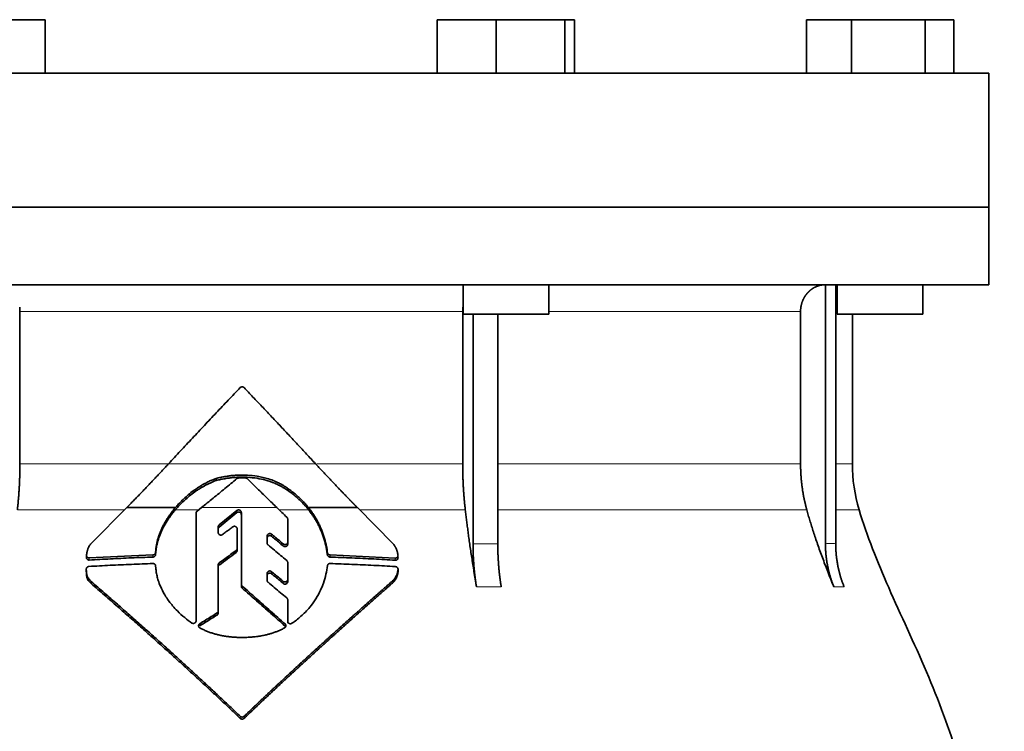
# Model space of a CAD drawing. Header units: millimetres. Extents: x 447 to 1322, y -2015 to 1714.
# Tile 31 of 31: x 1047 to 1231, y 1073 to 1206. Entities that reach past the tile are written whole.
import ezdxf

# ---------------------------------------------------------------- set-up
doc = ezdxf.new("R2010")
doc.units = ezdxf.units.MM
doc.layers.add('VSI344-454_FLANG', color=7, linetype='Continuous')
doc.layers.add('VSI344-454_TESTA', color=7, linetype='Continuous')

# ---------------------------------------------------------------- blocks, each defined once
blk = doc.blocks.new('SE3')
at = {"layer": 'VSI344-454_FLANG', "color": 7, "linetype": 'Continuous', "lineweight": 35}
for p, q in [((1040.65, 1205.53), (1051.64, 1205.53)), ((1051.64, 1205.53), (1051.64, 1195.53)), ((1124.77, 1205.53), (1124.77, 1195.53)), ((1124.77, 1205.53), (1135.76, 1205.53)), ((1135.76, 1205.53), (1135.76, 1195.53)), ((1135.76, 1205.53), (1148.57, 1205.53)), ((1148.57, 1205.53), (1148.57, 1195.53)), ((1148.57, 1205.53), (1150.37, 1205.53)), ((1150.37, 1205.53), (1150.37, 1195.53)), ((1193.65, 1205.53), (1193.65, 1195.53)), ((1193.65, 1205.53), (1202.08, 1205.53)), ((1202.08, 1205.53), (1202.08, 1195.53)), ((1202.08, 1205.53), (1215.82, 1205.53)), ((1215.82, 1205.53), (1215.82, 1195.53)), ((1215.82, 1205.53), (1221.12, 1205.53)), ((1221.12, 1205.53), (1221.12, 1195.53)), ((945.71, 1195.53), (1227.66, 1195.53)), ((1227.66, 1195.53), (1227.66, 1170.53)), ((1227.66, 1170.53), (945.71, 1170.53))]:
    blk.add_line(p, q, dxfattribs=at)
at = {"layer": 'VSI344-454_TESTA', "color": 7, "linetype": 'Continuous', "lineweight": 35}
for p, q in [((945.71, 1170.53), (1227.66, 1170.53)), ((1227.66, 1156.03), (1227.66, 1170.53)), ((1227.66, 1156.03), (945.71, 1156.03)), ((1129.57, 1156.03), (1129.57, 1150.53)), ((1145.57, 1150.53), (1145.57, 1156.03)), ((1197.19, 1156.03), (1197.19, 1107.68)), ((1199.1, 1156.03), (1199.1, 1107.68)), ((1199.39, 1156.03), (1199.39, 1150.53)), ((1215.39, 1150.53), (1215.39, 1156.03)), ((1046.9, 1151.03), (1046.9, 1122.6)), ((1129.51, 1151.03), (1129.51, 1122.6)), ((1129.57, 1150.53), (1145.57, 1150.53)), ((1131.44, 1150.53), (1131.44, 1107.68)), ((1136.05, 1150.53), (1136.06, 1107.68)), ((1192.55, 1151.03), (1192.55, 1122.6)), ((1199.39, 1150.53), (1215.39, 1150.53)), ((1202.21, 1122.6), (1202.21, 1150.53)), ((1083.51, 1119.48), (1083.51, 1119.87)), ((1096.97, 1117.54), (1096.97, 1117.93)), ((1060.18, 1107.69), (1066.82, 1114.41)), ((1066.82, 1114.41), (1075.91, 1114.41)), ((1079.77, 1093.26), (1079.77, 1113.39)), ((1079.95, 1113.76), (1080.77, 1114.41)), ((1087.38, 1113.88), (1084.08, 1111.18)), ((1084.08, 1110.79), (1087.38, 1113.49)), ((1088.21, 1100.12), (1088.21, 1113.51)), ((1100.74, 1114.41), (1109.86, 1114.41)), ((1109.86, 1114.41), (1116.53, 1107.66)), ((1096.86, 1112.28), (1096.86, 1107.98)), ((1083.9, 1110.82), (1083.9, 1109.75)), ((1087.42, 1110.46), (1087.42, 1106.77)), ((1093.02, 1109.12), (1093.02, 1107.79)), ((1096.86, 1107.98), (1096.86, 1107.59)), ((1072.25, 1106.47), (1072.22, 1106.04)), ((1072.22, 1105.64), (1072.25, 1106.07)), ((1072.22, 1106.04), (1072.22, 1105.64)), ((1072.25, 1106.07), (1072.25, 1106.47)), ((1087.42, 1106.77), (1087.42, 1106.38)), ((1104.28, 1106), (1104.28, 1105.61)), ((1059.32, 1105.47), (1059.32, 1105.06)), ((1071.72, 1105.58), (1059.82, 1105.03)), ((1096.86, 1104.18), (1096.86, 1100.98)), ((1116.94, 1105), (1104.77, 1105.57)), ((1059.28, 1102.93), (1059.28, 1102.53)), ((1072.22, 1103.55), (1072.25, 1103.12)), ((1083.9, 1103.72), (1083.9, 1095.13)), ((1117.44, 1102.51), (1117.44, 1102.93)), ((1060.2, 1100.23), (1060.2, 1100.63)), ((1093.02, 1102.13), (1093.02, 1100.83)), ((1096.86, 1100.98), (1096.86, 1100.59)), ((1116.53, 1100.43), (1116.53, 1100.83)), ((1088.21, 1100.12), (1088.21, 1099.73)), ((1096.86, 1097.2), (1096.86, 1093.21)), ((1096.86, 1097.2), (1096.86, 1096.81)), ((1096.86, 1093.2), (1096.86, 1096.81)), ((1083.9, 1095.13), (1083.9, 1094.74)), ((1096.86, 1092.81), (1096.86, 1093.21))]:
    blk.add_line(p, q, dxfattribs=at)
at = {"layer": 'VSI344-454_TESTA', "color": 4, "linetype": 'Continuous', "lineweight": 9}
for p, q in [((1129.51, 1151.03), (1046.9, 1151.03)), ((1192.55, 1151.03), (1145.57, 1151.03)), ((1199.16, 1151.03), (1199.39, 1151.03)), ((1046.9, 1122.6), (1074.57, 1122.6)), ((1074.62, 1122.6), (1102.06, 1122.6)), ((1129.51, 1122.6), (1102.27, 1122.6)), ((1192.55, 1122.6), (1136.06, 1122.6)), ((1202.21, 1122.6), (1199.17, 1122.6)), ((1046.42, 1113.98), (1066.39, 1113.98)), ((1075.87, 1113.98), (1080.23, 1113.98)), ((1094.84, 1114.41), (1080.77, 1114.41)), ((1087.38, 1113.49), (1087.38, 1113.88)), ((1095.29, 1113.98), (1100.78, 1113.98)), ((1110.29, 1113.98), (1130, 1113.98)), ((1136.09, 1113.98), (1193.71, 1113.98)), ((1199.14, 1113.98), (1203.47, 1113.98)), ((1084.08, 1110.79), (1084.08, 1111.18)), ((1093.85, 1109.07), (1093.85, 1109.46)), ((1087.23, 1106.41), (1087.23, 1106.01)), ((1096.03, 1107.64), (1096.03, 1107.25)), ((1131.44, 1107.68), (1136.06, 1107.68)), ((1059.82, 1105.03), (1059.82, 1104.63)), ((1071.72, 1105.58), (1071.72, 1105.18)), ((1084.09, 1103.7), (1084.09, 1104.09)), ((1104.77, 1105.57), (1104.77, 1105.17)), ((1116.94, 1105), (1116.94, 1104.6)), ((1093.86, 1102.07), (1093.86, 1102.47)), ((1117.44, 1102.87), (1117.44, 1102.47)), ((1096.03, 1100.65), (1096.03, 1100.25)), ((1088.36, 1099.78), (1088.36, 1099.39)), ((1132.08, 1099.62), (1136.7, 1099.62)), ((1198.76, 1099.62), (1200.67, 1099.62)), ((1083.68, 1094.74), (1083.68, 1094.35)), ((1080.46, 1092.34), (1080.46, 1092.73)), ((1096.37, 1092.3), (1096.37, 1092.69)), ((1088.01, 1075.45), (1088.01, 1075.06)), ((1088.72, 1075.45), (1088.72, 1075.06))]:
    blk.add_line(p, q, dxfattribs=at)
at = {"layer": 'VSI344-454_TESTA', "color": 7, "linetype": 'Continuous', "lineweight": 35}
blk.add_arc((1232.21, 1122.6), 30, 180, 196.6836, dxfattribs=at)
for points, degree, knots in [([(1197.18, 1156.03), (1196.65, 1156.03), (1196.14, 1155.91), (1195.68, 1155.79), (1195.24, 1155.58), (1194.7, 1155.31), (1194.25, 1154.9), (1194.02, 1154.71), (1193.83, 1154.48), (1193.53, 1154.14), (1193.29, 1153.75), (1193.05, 1153.34), (1192.88, 1152.9), (1192.55, 1152), (1192.55, 1151.03)], 2, [0, 0, 0, 0.125, 0.125, 0.25, 0.25, 0.416667, 0.416667, 0.5, 0.5, 0.625, 0.625, 0.75, 0.75, 1, 1, 1]), ([(1074.62, 1122.6), (1075, 1123), (1075.74, 1123.8), (1076.85, 1124.99), (1077.96, 1126.19), (1079.08, 1127.38), (1080.19, 1128.57), (1081.31, 1129.76), (1082.42, 1130.94), (1083.54, 1132.12), (1084.65, 1133.3), (1085.77, 1134.48), (1086.89, 1135.65), (1087.63, 1136.44), (1088.01, 1136.82)], 3, [0, 0, 0, 0, 0.083932, 0.167742, 0.251436, 0.335015, 0.418484, 0.501846, 0.585106, 0.668267, 0.751334, 0.834309, 0.917196, 1, 1, 1, 1]), ([(1088.72, 1136.82), (1088.7, 1136.84), (1088.67, 1136.87), (1088.61, 1136.91), (1088.56, 1136.94), (1088.49, 1136.96), (1088.43, 1136.97), (1088.32, 1136.98), (1088.16, 1136.95), (1088.06, 1136.87), (1088.01, 1136.82)], 3, [0, 0, 0, 0, 0.086928, 0.170567, 0.252477, 0.334316, 0.417747, 0.50434, 0.751875, 1, 1, 1, 1]), ([(1046.42, 1113.98), (1046.66, 1116.08), (1046.78, 1118.24), (1046.9, 1120.41), (1046.9, 1122.6)], 2, [0, 0, 0, 0.5, 0.5, 1, 1, 1]), ([(1066.82, 1114.41), (1067.01, 1114.6), (1067.38, 1114.99), (1067.94, 1115.56), (1068.5, 1116.13), (1069.06, 1116.71), (1069.62, 1117.29), (1070.18, 1117.87), (1070.73, 1118.45), (1071.29, 1119.04), (1071.85, 1119.63), (1072.4, 1120.22), (1072.96, 1120.81), (1073.52, 1121.4), (1074.07, 1122), (1074.44, 1122.4), (1074.62, 1122.6)], 3, [0, 0, 0, 0, 0.070866, 0.141776, 0.212742, 0.283772, 0.354879, 0.426073, 0.497363, 0.568762, 0.640279, 0.711924, 0.783709, 0.855643, 0.927737, 1, 1, 1, 1]), ([(1102.06, 1122.6), (1103.99, 1120.5), (1105.97, 1118.43), (1107.01, 1117.34), (1108.06, 1116.26), (1108.96, 1115.32), (1109.86, 1114.41)], 2, [0, 0, 0, 0.5, 0.5, 0.75, 0.75, 1, 1, 1]), ([(1129.51, 1122.6), (1129.51, 1120.41), (1129.63, 1118.24), (1129.76, 1116.08), (1130, 1113.98)], 2, [0, 0, 0, 0.5, 0.5, 1, 1, 1]), ([(1192.55, 1122.6), (1192.55, 1120.41), (1192.84, 1118.24), (1193.13, 1116.08), (1193.71, 1113.98)], 2, [0, 0, 0, 0.5, 0.5, 1, 1, 1]), ([(1075.87, 1113.98), (1075.95, 1114.07), (1076.11, 1114.26), (1076.35, 1114.53), (1076.61, 1114.81), (1076.88, 1115.09), (1077.16, 1115.37), (1077.62, 1115.81), (1078.33, 1116.44), (1079.09, 1117.04), (1079.77, 1117.53), (1080.3, 1117.89), (1080.86, 1118.23), (1081.4, 1118.54), (1081.94, 1118.81), (1082.49, 1119.07), (1083.01, 1119.29), (1083.35, 1119.42), (1083.51, 1119.48)], 3, [0, 0, 0, 0, 0.037855, 0.076773, 0.116748, 0.157769, 0.199823, 0.242894, 0.35986, 0.496772, 0.548405, 0.624866, 0.698333, 0.752768, 0.822415, 0.886767, 0.945925, 1, 1, 1, 1]), ([(1083.51, 1119.87), (1083.41, 1119.83), (1083.19, 1119.75), (1082.86, 1119.62), (1082.51, 1119.47), (1082.14, 1119.3), (1081.76, 1119.11), (1081.35, 1118.9), (1080.87, 1118.62), (1080.32, 1118.29), (1079.79, 1117.93), (1079.11, 1117.45), (1078.35, 1116.85), (1077.55, 1116.14), (1076.91, 1115.52), (1076.39, 1114.97), (1076.07, 1114.59), (1075.91, 1114.41)], 3, [0, 0, 0, 0, 0.035469, 0.073247, 0.113368, 0.155868, 0.200777, 0.248126, 0.301729, 0.376079, 0.45126, 0.504147, 0.640653, 0.757772, 0.842597, 0.92337, 1, 1, 1, 1]), ([(1096.97, 1117.93), (1096.88, 1118), (1096.71, 1118.12), (1096.45, 1118.29), (1096.2, 1118.45), (1095.97, 1118.59), (1095.75, 1118.72), (1095.54, 1118.83), (1095.35, 1118.93), (1095.17, 1119.02), (1095.01, 1119.1), (1094.86, 1119.17), (1094.73, 1119.23), (1094.61, 1119.28), (1094.52, 1119.32), (1094.09, 1119.5), (1093.33, 1119.78), (1092.25, 1120.07), (1090.92, 1120.34), (1089.34, 1120.5), (1087.84, 1120.51), (1086.71, 1120.43), (1085.93, 1120.34), (1085.13, 1120.22), (1084.32, 1120.07), (1083.78, 1119.94), (1083.51, 1119.87)], 3, [0, 0, 0, 0, 0.023408, 0.045495, 0.066267, 0.08573, 0.103886, 0.120734, 0.136272, 0.150498, 0.163408, 0.175, 0.185269, 0.194211, 0.201824, 0.208105, 0.293106, 0.373501, 0.449142, 0.581205, 0.713645, 0.768118, 0.824122, 0.881537, 0.94022, 1, 1, 1, 1]), ([(1083.51, 1119.48), (1083.65, 1119.51), (1083.92, 1119.58), (1084.32, 1119.67), (1084.72, 1119.75), (1085.12, 1119.82), (1085.52, 1119.89), (1085.91, 1119.94), (1086.3, 1119.99), (1086.69, 1120.03), (1087.07, 1120.06), (1087.94, 1120.11), (1089.31, 1120.11), (1091.09, 1119.93), (1092.81, 1119.56), (1093.96, 1119.16), (1094.69, 1118.86), (1095, 1118.71), (1095.39, 1118.52), (1095.86, 1118.27), (1096.4, 1117.94), (1096.77, 1117.68), (1096.97, 1117.54)], 3, [0, 0, 0, 0, 0.029757, 0.05927, 0.088516, 0.117473, 0.146121, 0.174442, 0.202419, 0.230037, 0.257282, 0.284141, 0.417137, 0.549667, 0.665704, 0.792387, 0.80977, 0.834087, 0.865297, 0.903358, 0.94825, 1, 1, 1, 1]), ([(1089.35, 1119.8), (1089.34, 1119.82), (1089.31, 1119.85), (1089.25, 1119.88), (1089.18, 1119.92), (1089.1, 1119.94), (1089.03, 1119.95), (1089, 1119.95)], 3, [0, 0, 0, 0, 0.168351, 0.334942, 0.502689, 0.751512, 1, 1, 1, 1]), ([(1100.74, 1114.41), (1100.66, 1114.51), (1100.5, 1114.72), (1100.24, 1115.02), (1099.96, 1115.33), (1099.67, 1115.63), (1099.37, 1115.94), (1099.01, 1116.28), (1098.6, 1116.66), (1098.11, 1117.08), (1097.56, 1117.51), (1097.17, 1117.79), (1096.97, 1117.93)], 3, [0, 0, 0, 0, 0.075287, 0.152725, 0.232371, 0.314287, 0.398538, 0.485197, 0.598878, 0.722311, 0.855869, 1, 1, 1, 1]), ([(1096.97, 1117.54), (1097.09, 1117.46), (1097.32, 1117.29), (1097.66, 1117.04), (1097.98, 1116.79), (1098.28, 1116.55), (1098.55, 1116.31), (1098.82, 1116.07), (1099.15, 1115.77), (1099.54, 1115.38), (1099.99, 1114.91), (1100.4, 1114.45), (1100.65, 1114.14), (1100.78, 1113.98)], 3, [0, 0, 0, 0, 0.08388, 0.164148, 0.240901, 0.314226, 0.384201, 0.450897, 0.514375, 0.643667, 0.767551, 0.88626, 1, 1, 1, 1]), ([(1075.91, 1114.41), (1075.81, 1114.3), (1075.62, 1114.08), (1075.35, 1113.73), (1075.09, 1113.39), (1074.84, 1113.05), (1074.61, 1112.7), (1074.39, 1112.36), (1074.17, 1112.02), (1073.97, 1111.68), (1073.79, 1111.35), (1073.61, 1111.01), (1073.4, 1110.59), (1073.17, 1110.08), (1072.93, 1109.48), (1072.72, 1108.88), (1072.55, 1108.27), (1072.41, 1107.67), (1072.31, 1107.07), (1072.27, 1106.67), (1072.25, 1106.47)], 3, [0, 0, 0, 0, 0.048918, 0.097127, 0.144611, 0.191357, 0.237355, 0.282595, 0.327071, 0.370778, 0.413715, 0.455879, 0.497274, 0.57131, 0.644563, 0.717042, 0.788771, 0.859795, 0.930177, 1, 1, 1, 1]), ([(1072.25, 1106.07), (1072.25, 1106.17), (1072.27, 1106.37), (1072.31, 1106.67), (1072.36, 1106.97), (1072.41, 1107.27), (1072.48, 1107.57), (1072.55, 1107.88), (1072.64, 1108.18), (1072.73, 1108.48), (1072.83, 1108.78), (1072.93, 1109.08), (1073.05, 1109.39), (1073.17, 1109.69), (1073.31, 1109.99), (1073.49, 1110.39), (1073.75, 1110.9), (1074.1, 1111.51), (1074.48, 1112.13), (1074.91, 1112.75), (1075.37, 1113.37), (1075.7, 1113.78), (1075.87, 1113.98)], 3, [0, 0, 0, 0, 0.035015, 0.070162, 0.105454, 0.140901, 0.176515, 0.212303, 0.248274, 0.284432, 0.320783, 0.357331, 0.394079, 0.431028, 0.468179, 0.50553, 0.581583, 0.660209, 0.741403, 0.825137, 0.911361, 1, 1, 1, 1]), ([(1079.95, 1113.76), (1079.93, 1113.74), (1079.9, 1113.71), (1079.85, 1113.65), (1079.81, 1113.58), (1079.78, 1113.49), (1079.77, 1113.42), (1079.77, 1113.39)], 3, [0, 0, 0, 0, 0.16747, 0.33309, 0.500577, 0.750185, 1, 1, 1, 1]), ([(1087.38, 1113.88), (1087.4, 1113.89), (1087.44, 1113.92), (1087.52, 1113.96), (1087.64, 1113.99), (1087.78, 1113.99), (1087.92, 1113.95), (1088.04, 1113.88), (1088.13, 1113.77), (1088.18, 1113.67), (1088.2, 1113.58), (1088.21, 1113.54), (1088.21, 1113.51)], 3, [0, 0, 0, 0, 0.062353, 0.125158, 0.24996, 0.374797, 0.499677, 0.624614, 0.749589, 0.874588, 0.937494, 1, 1, 1, 1]), ([(1088.21, 1113.12), (1088.21, 1113.15), (1088.2, 1113.19), (1088.19, 1113.26), (1088.16, 1113.32), (1088.13, 1113.38), (1088.09, 1113.44), (1088.02, 1113.5), (1087.92, 1113.56), (1087.78, 1113.6), (1087.66, 1113.6), (1087.57, 1113.59), (1087.5, 1113.56), (1087.44, 1113.53), (1087.4, 1113.5), (1087.38, 1113.49)], 3, [0, 0, 0, 0, 0.063438, 0.125521, 0.187559, 0.250864, 0.313208, 0.376176, 0.500934, 0.625151, 0.749523, 0.811779, 0.874544, 0.937503, 1, 1, 1, 1]), ([(1104.28, 1106), (1104.26, 1106.13), (1104.23, 1106.39), (1104.17, 1106.77), (1104.1, 1107.16), (1104.02, 1107.54), (1103.93, 1107.92), (1103.83, 1108.3), (1103.73, 1108.68), (1103.62, 1109.05), (1103.49, 1109.43), (1103.36, 1109.79), (1103.22, 1110.16), (1103.03, 1110.62), (1102.78, 1111.18), (1102.45, 1111.84), (1102.08, 1112.49), (1101.68, 1113.14), (1101.23, 1113.79), (1100.91, 1114.2), (1100.74, 1114.41)], 3, [0, 0, 0, 0, 0.0436, 0.087048, 0.130354, 0.173526, 0.216573, 0.259505, 0.302334, 0.345068, 0.38772, 0.4303, 0.472822, 0.515297, 0.592533, 0.671051, 0.750942, 0.832313, 0.915286, 1, 1, 1, 1]), ([(1100.78, 1113.98), (1100.86, 1113.88), (1101.02, 1113.67), (1101.26, 1113.35), (1101.48, 1113.03), (1101.7, 1112.71), (1101.9, 1112.39), (1102.1, 1112.07), (1102.28, 1111.75), (1102.46, 1111.42), (1102.63, 1111.1), (1102.78, 1110.77), (1102.93, 1110.45), (1103.13, 1109.99), (1103.37, 1109.39), (1103.62, 1108.65), (1103.84, 1107.9), (1104.02, 1107.14), (1104.17, 1106.38), (1104.24, 1105.86), (1104.28, 1105.61)], 3, [0, 0, 0, 0, 0.042406, 0.08437, 0.12591, 0.167045, 0.20779, 0.248161, 0.288171, 0.327836, 0.367166, 0.406174, 0.444871, 0.483267, 0.568665, 0.654234, 0.74007, 0.826258, 0.912877, 1, 1, 1, 1]), ([(1132.08, 1099.62), (1132, 1100.1), (1131.85, 1101.04), (1131.62, 1102.44), (1131.4, 1103.79), (1131.2, 1105.09), (1131.01, 1106.35), (1130.83, 1107.57), (1130.66, 1108.74), (1130.51, 1109.87), (1130.37, 1110.96), (1130.23, 1112), (1130.11, 1113.01), (1130.03, 1113.66), (1130, 1113.98)], 3, [0, 0, 0, 0, 0.102223, 0.200825, 0.295866, 0.387407, 0.475505, 0.560214, 0.641586, 0.719671, 0.794515, 0.866159, 0.934642, 1, 1, 1, 1]), ([(1198.76, 1099.62), (1198.56, 1100.1), (1198.18, 1101.04), (1197.63, 1102.44), (1197.11, 1103.79), (1196.62, 1105.09), (1196.16, 1106.35), (1195.73, 1107.57), (1195.33, 1108.74), (1194.95, 1109.87), (1194.61, 1110.96), (1194.28, 1112), (1193.99, 1113.01), (1193.8, 1113.66), (1193.71, 1113.98)], 3, [0, 0, 0, 0, 0.102223, 0.200825, 0.295867, 0.387408, 0.475506, 0.560215, 0.641587, 0.719672, 0.794515, 0.866159, 0.934642, 1, 1, 1, 1]), ([(1203.47, 1113.98), (1204.93, 1109.12), (1208.89, 1099.27), (1216.15, 1084.12), (1222.33, 1067.76), (1226.08, 1051.23), (1228.3, 1035.09), (1229.55, 1019.12), (1230.22, 1003.24), (1230.42, 989.47), (1230.56, 980.92), (1230.56, 977.56)], 3, [0, 0, 0, 0, 0.117079, 0.240569, 0.360617, 0.476421, 0.590288, 0.703407, 0.816259, 0.929029, 1, 1, 1, 1]), ([(1096.86, 1112.28), (1096.86, 1112.3), (1096.86, 1112.34), (1096.84, 1112.4), (1096.82, 1112.47), (1096.78, 1112.55), (1096.73, 1112.6), (1096.71, 1112.62)], 3, [0, 0, 0, 0, 0.167837, 0.334108, 0.5018, 0.750897, 1, 1, 1, 1]), ([(1083.9, 1110.82), (1083.9, 1110.84), (1083.9, 1110.89), (1083.92, 1110.96), (1083.95, 1111.03), (1084, 1111.11), (1084.05, 1111.16), (1084.08, 1111.18)], 3, [0, 0, 0, 0, 0.167832, 0.333794, 0.501453, 0.750788, 1, 1, 1, 1]), ([(1084.08, 1110.79), (1084.06, 1110.78), (1084.02, 1110.75), (1083.98, 1110.69), (1083.94, 1110.62), (1083.91, 1110.53), (1083.9, 1110.47), (1083.9, 1110.43)], 3, [0, 0, 0, 0, 0.166832, 0.332012, 0.499081, 0.749367, 1, 1, 1, 1]), ([(1084.71, 1109.39), (1084.67, 1109.37), (1084.59, 1109.32), (1084.41, 1109.27), (1084.17, 1109.31), (1083.99, 1109.46), (1083.91, 1109.62), (1083.9, 1109.71), (1083.9, 1109.75)], 3, [0, 0, 0, 0, 0.124721, 0.24865, 0.50038, 0.748839, 0.874692, 1, 1, 1, 1]), ([(1087.42, 1110.46), (1087.42, 1110.48), (1087.42, 1110.52), (1087.4, 1110.61), (1087.35, 1110.71), (1087.26, 1110.81), (1087.14, 1110.89), (1087.01, 1110.93), (1086.87, 1110.93), (1086.75, 1110.9), (1086.67, 1110.87), (1086.63, 1110.84), (1086.61, 1110.83)], 3, [0, 0, 0, 0, 0.062709, 0.125843, 0.25116, 0.376322, 0.501352, 0.626278, 0.751007, 0.875429, 0.937895, 1, 1, 1, 1]), ([(1093.02, 1109.12), (1093.02, 1109.14), (1093.03, 1109.18), (1093.04, 1109.25), (1093.07, 1109.31), (1093.11, 1109.39), (1093.19, 1109.48), (1093.31, 1109.55), (1093.45, 1109.59), (1093.6, 1109.58), (1093.74, 1109.54), (1093.81, 1109.49), (1093.85, 1109.46)], 3, [0, 0, 0, 0, 0.062966, 0.124796, 0.186784, 0.250209, 0.375117, 0.49931, 0.626183, 0.752696, 0.875851, 1, 1, 1, 1]), ([(1093.85, 1109.07), (1093.81, 1109.1), (1093.74, 1109.15), (1093.6, 1109.19), (1093.46, 1109.19), (1093.32, 1109.16), (1093.19, 1109.09), (1093.1, 1108.99), (1093.04, 1108.86), (1093.03, 1108.77), (1093.02, 1108.73)], 3, [0, 0, 0, 0, 0.123418, 0.247219, 0.371562, 0.496484, 0.622082, 0.748008, 0.873941, 1, 1, 1, 1]), ([(1093.19, 1107.44), (1093.18, 1107.45), (1093.14, 1107.49), (1093.1, 1107.54), (1093.06, 1107.61), (1093.03, 1107.69), (1093.03, 1107.76), (1093.02, 1107.79)], 3, [0, 0, 0, 0, 0.164207, 0.326866, 0.491238, 0.745542, 1, 1, 1, 1]), ([(1096.03, 1107.64), (1096.05, 1107.63), (1096.09, 1107.6), (1096.15, 1107.56), (1096.22, 1107.54), (1096.31, 1107.52), (1096.43, 1107.52), (1096.57, 1107.55), (1096.7, 1107.63), (1096.79, 1107.73), (1096.85, 1107.85), (1096.86, 1107.94), (1096.86, 1107.98)], 3, [0, 0, 0, 0, 0.063279, 0.124964, 0.186389, 0.248902, 0.37582, 0.50344, 0.627237, 0.751955, 0.876448, 1, 1, 1, 1]), ([(1059.33, 1105.51), (1059.34, 1105.6), (1059.35, 1105.78), (1059.4, 1106.03), (1059.45, 1106.27), (1059.51, 1106.5), (1059.58, 1106.74), (1059.69, 1106.99), (1059.82, 1107.25), (1059.98, 1107.48), (1060.11, 1107.62), (1060.18, 1107.69)], 3, [0, 0, 0, 0, 0.117532, 0.229212, 0.33436, 0.43261, 0.523843, 0.650327, 0.771212, 0.88734, 1, 1, 1, 1]), ([(1071.72, 1105.58), (1071.75, 1105.58), (1071.8, 1105.58), (1071.87, 1105.6), (1071.94, 1105.63), (1072.01, 1105.67), (1072.1, 1105.74), (1072.19, 1105.86), (1072.21, 1105.98), (1072.22, 1106.04)], 3, [0, 0, 0, 0, 0.103611, 0.203327, 0.301591, 0.400957, 0.503894, 0.751518, 1, 1, 1, 1]), ([(1087.23, 1106.41), (1087.25, 1106.42), (1087.28, 1106.44), (1087.31, 1106.48), (1087.35, 1106.52), (1087.38, 1106.58), (1087.42, 1106.67), (1087.42, 1106.74), (1087.42, 1106.77)], 3, [0, 0, 0, 0, 0.125329, 0.249125, 0.373003, 0.498576, 0.74923, 1, 1, 1, 1]), ([(1087.42, 1106.38), (1087.42, 1106.37), (1087.42, 1106.33), (1087.41, 1106.28), (1087.4, 1106.23), (1087.37, 1106.16), (1087.32, 1106.09), (1087.26, 1106.04), (1087.23, 1106.01)], 3, [0, 0, 0, 0, 0.126081, 0.250535, 0.374982, 0.501043, 0.750644, 1, 1, 1, 1]), ([(1096.86, 1107.59), (1096.86, 1107.57), (1096.86, 1107.52), (1096.84, 1107.46), (1096.82, 1107.39), (1096.77, 1107.32), (1096.69, 1107.23), (1096.57, 1107.16), (1096.43, 1107.12), (1096.28, 1107.13), (1096.15, 1107.17), (1096.07, 1107.22), (1096.03, 1107.25)], 3, [0, 0, 0, 0, 0.063537, 0.125825, 0.188182, 0.251924, 0.377776, 0.503386, 0.628653, 0.753807, 0.876773, 1, 1, 1, 1]), ([(1104.28, 1106), (1104.28, 1105.98), (1104.29, 1105.93), (1104.31, 1105.87), (1104.35, 1105.8), (1104.39, 1105.75), (1104.47, 1105.67), (1104.59, 1105.59), (1104.71, 1105.58), (1104.77, 1105.57)], 3, [0, 0, 0, 0, 0.102907, 0.202298, 0.30042, 0.399604, 0.502115, 0.750474, 1, 1, 1, 1]), ([(1116.53, 1107.66), (1116.57, 1107.61), (1116.65, 1107.51), (1116.76, 1107.36), (1116.87, 1107.19), (1116.97, 1107.03), (1117.06, 1106.85), (1117.14, 1106.67), (1117.21, 1106.49), (1117.28, 1106.29), (1117.33, 1106.1), (1117.38, 1105.9), (1117.41, 1105.7), (1117.43, 1105.56), (1117.44, 1105.49)], 3, [0, 0, 0, 0, 0.077144, 0.155351, 0.234641, 0.315035, 0.39655, 0.479206, 0.563019, 0.648006, 0.734183, 0.821564, 0.910165, 1, 1, 1, 1]), ([(1132.08, 1099.62), (1131.76, 1101.53), (1131.6, 1103.57), (1131.44, 1105.6), (1131.44, 1107.68)], 2, [0, 0, 0, 0.500132, 0.500132, 1, 1, 1]), ([(1136.06, 1107.68), (1136.06, 1105.6), (1136.22, 1103.57), (1136.38, 1101.53), (1136.7, 1099.62)], 2, [0, 0, 0, 0.499849, 0.499849, 1, 1, 1]), ([(1198.76, 1099.62), (1197.98, 1101.53), (1197.59, 1103.57), (1197.19, 1105.6), (1197.19, 1107.68)], 2, [0, 0, 0, 0.500133, 0.500133, 1, 1, 1]), ([(1199.1, 1107.68), (1199.11, 1105.6), (1199.5, 1103.57), (1199.89, 1101.53), (1200.67, 1099.62)], 2, [0, 0, 0, 0.499868, 0.499868, 1, 1, 1]), ([(1059.33, 1105.51), (1059.32, 1105.49), (1059.32, 1105.44), (1059.33, 1105.38), (1059.35, 1105.32), (1059.37, 1105.26), (1059.41, 1105.21), (1059.47, 1105.15), (1059.55, 1105.08), (1059.68, 1105.03), (1059.78, 1105.03), (1059.82, 1105.03)], 3, [0, 0, 0, 0, 0.084422, 0.165946, 0.246194, 0.32687, 0.409652, 0.496096, 0.666594, 0.830213, 1, 1, 1, 1]), ([(1059.82, 1104.63), (1059.8, 1104.63), (1059.75, 1104.63), (1059.69, 1104.64), (1059.61, 1104.66), (1059.53, 1104.7), (1059.45, 1104.76), (1059.39, 1104.83), (1059.35, 1104.92), (1059.32, 1105.01), (1059.32, 1105.08), (1059.33, 1105.11)], 3, [0, 0, 0, 0, 0.084206, 0.168048, 0.253091, 0.378633, 0.504756, 0.630047, 0.753956, 0.877659, 1, 1, 1, 1]), ([(1072.22, 1105.64), (1072.22, 1105.62), (1072.22, 1105.58), (1072.2, 1105.53), (1072.17, 1105.46), (1072.13, 1105.39), (1072.07, 1105.32), (1071.99, 1105.26), (1071.91, 1105.22), (1071.82, 1105.19), (1071.75, 1105.19), (1071.72, 1105.18)], 3, [0, 0, 0, 0, 0.083986, 0.167509, 0.251959, 0.376203, 0.500583, 0.624697, 0.748972, 0.874639, 1, 1, 1, 1]), ([(1083.9, 1103.72), (1083.9, 1103.74), (1083.9, 1103.78), (1083.91, 1103.83), (1083.93, 1103.88), (1083.96, 1103.95), (1084.01, 1104.02), (1084.06, 1104.07), (1084.09, 1104.09)], 3, [0, 0, 0, 0, 0.126744, 0.251719, 0.376563, 0.502917, 0.751732, 1, 1, 1, 1]), ([(1096.86, 1104.18), (1096.86, 1104.2), (1096.86, 1104.25), (1096.84, 1104.31), (1096.81, 1104.39), (1096.76, 1104.46), (1096.71, 1104.51), (1096.69, 1104.54)], 3, [0, 0, 0, 0, 0.168526, 0.335046, 0.503023, 0.75174, 1, 1, 1, 1]), ([(1104.77, 1105.17), (1104.75, 1105.18), (1104.71, 1105.18), (1104.66, 1105.19), (1104.59, 1105.21), (1104.52, 1105.25), (1104.44, 1105.3), (1104.38, 1105.37), (1104.33, 1105.44), (1104.29, 1105.52), (1104.28, 1105.58), (1104.28, 1105.61)], 3, [0, 0, 0, 0, 0.083096, 0.165679, 0.248967, 0.373031, 0.497322, 0.622251, 0.747045, 0.873668, 1, 1, 1, 1]), ([(1116.94, 1105), (1116.97, 1105), (1117.01, 1105), (1117.08, 1105.01), (1117.15, 1105.03), (1117.21, 1105.06), (1117.26, 1105.09), (1117.33, 1105.15), (1117.4, 1105.24), (1117.44, 1105.36), (1117.44, 1105.45), (1117.44, 1105.49)], 3, [0, 0, 0, 0, 0.086868, 0.170562, 0.252673, 0.334884, 0.418871, 0.50621, 0.674735, 0.834793, 1, 1, 1, 1]), ([(1117.44, 1105.09), (1117.44, 1105.07), (1117.44, 1105.02), (1117.44, 1104.96), (1117.42, 1104.89), (1117.38, 1104.81), (1117.32, 1104.73), (1117.24, 1104.67), (1117.15, 1104.63), (1117.05, 1104.6), (1116.98, 1104.6), (1116.94, 1104.6)], 3, [0, 0, 0, 0, 0.081418, 0.162667, 0.245387, 0.369019, 0.494297, 0.620472, 0.74628, 0.873568, 1, 1, 1, 1]), ([(1059.78, 1103.43), (1059.76, 1103.43), (1059.72, 1103.42), (1059.65, 1103.4), (1059.58, 1103.38), (1059.5, 1103.33), (1059.42, 1103.27), (1059.36, 1103.19), (1059.32, 1103.11), (1059.29, 1103.02), (1059.28, 1102.96), (1059.28, 1102.93)], 3, [0, 0, 0, 0, 0.08625, 0.171682, 0.257868, 0.382817, 0.507255, 0.630143, 0.752988, 0.876537, 1, 1, 1, 1]), ([(1060.2, 1100.63), (1060.12, 1100.71), (1059.97, 1100.86), (1059.76, 1101.09), (1059.57, 1101.34), (1059.43, 1101.63), (1059.35, 1101.94), (1059.29, 1102.37), (1059.29, 1102.7), (1059.28, 1102.93)], 3, [0, 0, 0, 0, 0.128357, 0.246909, 0.365609, 0.495543, 0.61697, 0.739244, 1, 1, 1, 1]), ([(1059.28, 1102.53), (1059.29, 1102.31), (1059.29, 1101.98), (1059.35, 1101.55), (1059.43, 1101.23), (1059.57, 1100.95), (1059.75, 1100.69), (1059.96, 1100.46), (1060.12, 1100.31), (1060.2, 1100.23)], 3, [0, 0, 0, 0, 0.250714, 0.376483, 0.500876, 0.63115, 0.749361, 0.8697, 1, 1, 1, 1]), ([(1072.22, 1103.55), (1072.22, 1103.57), (1072.22, 1103.61), (1072.2, 1103.66), (1072.17, 1103.73), (1072.13, 1103.79), (1072.07, 1103.86), (1071.99, 1103.91), (1071.91, 1103.95), (1071.82, 1103.97), (1071.75, 1103.97), (1071.72, 1103.97)], 3, [0, 0, 0, 0, 0.083676, 0.167034, 0.251419, 0.376349, 0.501804, 0.626849, 0.751332, 0.876067, 1, 1, 1, 1]), ([(1072.25, 1103.12), (1072.27, 1102.85), (1072.34, 1102.29), (1072.52, 1101.44), (1072.82, 1100.43), (1073.33, 1099.18), (1074.17, 1097.66), (1075.2, 1096.28), (1076.38, 1094.98), (1077.56, 1093.89), (1078.52, 1093.2), (1078.97, 1092.87)], 3, [0, 0, 0, 0, 0.065392, 0.135018, 0.209054, 0.31821, 0.459165, 0.624086, 0.727787, 0.872222, 1, 1, 1, 1]), ([(1093.02, 1102.13), (1093.02, 1102.15), (1093.03, 1102.2), (1093.04, 1102.26), (1093.07, 1102.32), (1093.11, 1102.4), (1093.19, 1102.49), (1093.32, 1102.56), (1093.46, 1102.59), (1093.6, 1102.59), (1093.74, 1102.55), (1093.82, 1102.49), (1093.86, 1102.47)], 3, [0, 0, 0, 0, 0.06381, 0.126263, 0.188678, 0.252375, 0.378548, 0.504124, 0.629235, 0.754264, 0.876896, 1, 1, 1, 1]), ([(1097.66, 1092.82), (1097.94, 1093.02), (1098.52, 1093.43), (1099.36, 1094.13), (1100.2, 1094.93), (1101.17, 1096.01), (1102.14, 1097.37), (1102.96, 1098.87), (1103.58, 1100.41), (1104.02, 1101.93), (1104.2, 1103.05), (1104.28, 1103.58)], 3, [0, 0, 0, 0, 0.076554, 0.158421, 0.245571, 0.341174, 0.489368, 0.630596, 0.738412, 0.875199, 1, 1, 1, 1]), ([(1104.77, 1103.98), (1104.75, 1103.98), (1104.71, 1103.98), (1104.65, 1103.97), (1104.59, 1103.95), (1104.51, 1103.92), (1104.44, 1103.87), (1104.38, 1103.81), (1104.33, 1103.74), (1104.29, 1103.66), (1104.28, 1103.61), (1104.28, 1103.58)], 3, [0, 0, 0, 0, 0.082967, 0.165673, 0.249342, 0.373952, 0.499349, 0.624786, 0.749741, 0.875167, 1, 1, 1, 1]), ([(1117.44, 1102.87), (1117.43, 1102.8), (1117.42, 1102.65), (1117.38, 1102.43), (1117.32, 1102.21), (1117.26, 1101.99), (1117.17, 1101.76), (1117.06, 1101.53), (1116.92, 1101.28), (1116.75, 1101.05), (1116.6, 1100.9), (1116.53, 1100.83)], 3, [0, 0, 0, 0, 0.094258, 0.191243, 0.290639, 0.392138, 0.495456, 0.611681, 0.734498, 0.863817, 1, 1, 1, 1]), ([(1116.53, 1100.43), (1116.56, 1100.46), (1116.63, 1100.52), (1116.72, 1100.63), (1116.81, 1100.73), (1116.89, 1100.84), (1116.96, 1100.94), (1117.02, 1101.05), (1117.08, 1101.16), (1117.13, 1101.27), (1117.21, 1101.46), (1117.31, 1101.73), (1117.39, 1102.1), (1117.43, 1102.35), (1117.44, 1102.47)], 3, [0, 0, 0, 0, 0.061739, 0.122065, 0.181064, 0.238788, 0.295265, 0.350503, 0.404493, 0.457217, 0.508649, 0.678163, 0.842407, 1, 1, 1, 1]), ([(1117.44, 1102.87), (1117.44, 1102.89), (1117.45, 1102.93), (1117.44, 1103), (1117.42, 1103.07), (1117.38, 1103.15), (1117.32, 1103.23), (1117.24, 1103.3), (1117.15, 1103.36), (1117.05, 1103.39), (1116.98, 1103.4), (1116.94, 1103.41)], 3, [0, 0, 0, 0, 0.08401, 0.16737, 0.251806, 0.374676, 0.49698, 0.619813, 0.743838, 0.872043, 1, 1, 1, 1]), ([(1088.01, 1075.45), (1087.72, 1075.72), (1087.15, 1076.27), (1086.29, 1077.08), (1085.43, 1077.89), (1084.56, 1078.71), (1083.69, 1079.52), (1082.82, 1080.34), (1081.94, 1081.16), (1081.06, 1081.98), (1080.18, 1082.79), (1079.29, 1083.61), (1078.4, 1084.43), (1077.5, 1085.25), (1076.6, 1086.08), (1075.7, 1086.9), (1074.79, 1087.72), (1073.49, 1088.9), (1071.77, 1090.44), (1069.61, 1092.37), (1067.37, 1094.36), (1065.05, 1096.4), (1062.65, 1098.5), (1061.02, 1099.91), (1060.2, 1100.63)], 3, [0, 0, 0, 0, 0.030328, 0.060804, 0.091429, 0.122206, 0.153136, 0.184222, 0.215465, 0.246867, 0.278431, 0.310158, 0.342051, 0.374109, 0.406337, 0.438735, 0.471305, 0.504049, 0.578996, 0.657008, 0.738102, 0.822291, 0.909586, 1, 1, 1, 1]), ([(1116.53, 1100.83), (1112.92, 1097.65), (1109.75, 1094.83), (1106.15, 1091.62), (1102.87, 1088.64), (1101.09, 1087.02), (1099.37, 1085.44), (1097.57, 1083.78), (1095.79, 1082.13), (1092.21, 1078.79), (1088.72, 1075.45)], 2, [0, 0, 0, 0.25, 0.25, 0.5, 0.5, 0.625, 0.625, 0.75, 0.75, 1, 1, 1]), ([(1088.72, 1075.06), (1092.21, 1078.4), (1095.78, 1081.72), (1097.54, 1083.36), (1099.34, 1085.01), (1101.03, 1086.56), (1102.78, 1088.16), (1106.07, 1091.15), (1109.69, 1094.37), (1112.89, 1097.23), (1116.53, 1100.43)], 2, [0, 0, 0, 0.25, 0.25, 0.375, 0.375, 0.5, 0.5, 0.75, 0.75, 1, 1, 1]), ([(1093.86, 1102.07), (1093.84, 1102.09), (1093.8, 1102.12), (1093.74, 1102.15), (1093.67, 1102.17), (1093.58, 1102.2), (1093.46, 1102.2), (1093.32, 1102.16), (1093.19, 1102.09), (1093.1, 1101.99), (1093.03, 1101.87), (1093.03, 1101.78), (1093.02, 1101.74)], 3, [0, 0, 0, 0, 0.062292, 0.12332, 0.184393, 0.246815, 0.370716, 0.494682, 0.620815, 0.747336, 0.873365, 1, 1, 1, 1]), ([(1093.19, 1100.49), (1093.17, 1100.5), (1093.14, 1100.53), (1093.1, 1100.58), (1093.06, 1100.65), (1093.03, 1100.74), (1093.03, 1100.8), (1093.02, 1100.83)], 3, [0, 0, 0, 0, 0.16391, 0.326464, 0.490836, 0.745226, 1, 1, 1, 1]), ([(1096.03, 1100.65), (1096.07, 1100.62), (1096.14, 1100.57), (1096.33, 1100.51), (1096.58, 1100.54), (1096.76, 1100.69), (1096.85, 1100.85), (1096.86, 1100.94), (1096.86, 1100.98)], 3, [0, 0, 0, 0, 0.123664, 0.246411, 0.497463, 0.746927, 0.873761, 1, 1, 1, 1]), ([(1096.86, 1100.59), (1096.86, 1100.54), (1096.85, 1100.45), (1096.76, 1100.29), (1096.57, 1100.14), (1096.33, 1100.12), (1096.14, 1100.17), (1096.07, 1100.23), (1096.03, 1100.25)], 3, [0, 0, 0, 0, 0.127243, 0.254682, 0.505613, 0.753949, 0.876785, 1, 1, 1, 1]), ([(1060.2, 1100.23), (1060.62, 1099.87), (1061.45, 1099.15), (1062.68, 1098.07), (1063.9, 1097.01), (1065.09, 1095.96), (1066.27, 1094.92), (1067.43, 1093.9), (1068.56, 1092.9), (1069.68, 1091.91), (1070.78, 1090.93), (1071.86, 1089.96), (1072.92, 1089.01), (1074.15, 1087.9), (1075.57, 1086.62), (1077.17, 1085.17), (1078.75, 1083.72), (1080.32, 1082.27), (1081.88, 1080.82), (1083.43, 1079.38), (1084.97, 1077.94), (1086.49, 1076.5), (1087.5, 1075.54), (1088.01, 1075.06)], 3, [0, 0, 0, 0, 0.045794, 0.090818, 0.135071, 0.178557, 0.221276, 0.263229, 0.304419, 0.344848, 0.384515, 0.423425, 0.461579, 0.498978, 0.556788, 0.614039, 0.67074, 0.726903, 0.782537, 0.837653, 0.892261, 0.946373, 1, 1, 1, 1]), ([(1088.21, 1100.12), (1088.21, 1100.1), (1088.21, 1100.06), (1088.22, 1100), (1088.25, 1099.93), (1088.29, 1099.85), (1088.34, 1099.81), (1088.36, 1099.78)], 3, [0, 0, 0, 0, 0.164621, 0.327709, 0.492135, 0.746371, 1, 1, 1, 1]), ([(1088.36, 1099.39), (1088.35, 1099.41), (1088.32, 1099.43), (1088.28, 1099.49), (1088.24, 1099.55), (1088.21, 1099.63), (1088.21, 1099.69), (1088.21, 1099.73)], 3, [0, 0, 0, 0, 0.164002, 0.326776, 0.491227, 0.745529, 1, 1, 1, 1]), ([(1096.86, 1097.2), (1096.86, 1097.23), (1096.86, 1097.27), (1096.84, 1097.33), (1096.81, 1097.4), (1096.77, 1097.48), (1096.72, 1097.53), (1096.69, 1097.55)], 3, [0, 0, 0, 0, 0.168888, 0.335732, 0.503899, 0.752326, 1, 1, 1, 1]), ([(1083.68, 1094.74), (1083.69, 1094.75), (1083.73, 1094.78), (1083.77, 1094.82), (1083.81, 1094.86), (1083.85, 1094.93), (1083.89, 1095.02), (1083.9, 1095.09), (1083.9, 1095.13)], 3, [0, 0, 0, 0, 0.125105, 0.248501, 0.372119, 0.497878, 0.748605, 1, 1, 1, 1]), ([(1079.77, 1093.26), (1079.77, 1093.24), (1079.77, 1093.19), (1079.75, 1093.13), (1079.73, 1093.07), (1079.69, 1092.99), (1079.61, 1092.91), (1079.5, 1092.84), (1079.36, 1092.79), (1079.22, 1092.78), (1079.09, 1092.81), (1079.01, 1092.85), (1078.97, 1092.87)], 3, [0, 0, 0, 0, 0.063465, 0.12566, 0.187794, 0.251081, 0.375353, 0.499064, 0.623924, 0.748961, 0.873998, 1, 1, 1, 1]), ([(1083.9, 1094.74), (1083.9, 1094.72), (1083.9, 1094.68), (1083.89, 1094.62), (1083.87, 1094.57), (1083.83, 1094.5), (1083.77, 1094.42), (1083.71, 1094.37), (1083.68, 1094.35)], 3, [0, 0, 0, 0, 0.12695, 0.251845, 0.376599, 0.503133, 0.751956, 1, 1, 1, 1]), ([(1097.66, 1092.82), (1097.64, 1092.81), (1097.6, 1092.79), (1097.52, 1092.75), (1097.4, 1092.73), (1097.27, 1092.74), (1097.13, 1092.78), (1097.02, 1092.86), (1096.93, 1092.96), (1096.88, 1093.06), (1096.86, 1093.14), (1096.86, 1093.18), (1096.86, 1093.21)], 3, [0, 0, 0, 0, 0.063173, 0.126669, 0.25139, 0.374624, 0.497229, 0.620048, 0.744161, 0.870712, 0.935536, 1, 1, 1, 1]), ([(1080.48, 1091.95), (1080.46, 1091.97), (1080.42, 1091.99), (1080.38, 1092.03), (1080.33, 1092.07), (1080.29, 1092.13), (1080.25, 1092.22), (1080.23, 1092.34), (1080.24, 1092.46), (1080.29, 1092.57), (1080.36, 1092.66), (1080.43, 1092.71), (1080.46, 1092.73)], 3, [0, 0, 0, 0, 0.064055, 0.126997, 0.189862, 0.253688, 0.381042, 0.508557, 0.632366, 0.756188, 0.878525, 1, 1, 1, 1]), ([(1080.48, 1091.95), (1080.58, 1091.9), (1080.78, 1091.79), (1081.09, 1091.64), (1081.4, 1091.5), (1081.71, 1091.37), (1082.03, 1091.24), (1082.36, 1091.12), (1082.68, 1091.01), (1083.01, 1090.91), (1083.34, 1090.81), (1083.67, 1090.72), (1084.13, 1090.61), (1084.71, 1090.49), (1085.43, 1090.37), (1086.15, 1090.28), (1086.88, 1090.22), (1087.62, 1090.18), (1088.12, 1090.17), (1088.36, 1090.17)], 3, [0, 0, 0, 0, 0.042969, 0.08578, 0.128454, 0.171009, 0.21346, 0.255821, 0.298104, 0.340321, 0.382478, 0.424584, 0.466644, 0.554492, 0.642779, 0.731504, 0.820647, 0.910165, 1, 1, 1, 1]), ([(1088.36, 1090.17), (1088.51, 1090.17), (1088.81, 1090.17), (1089.26, 1090.19), (1089.71, 1090.21), (1090.16, 1090.24), (1090.6, 1090.28), (1091.04, 1090.34), (1091.48, 1090.4), (1091.91, 1090.47), (1092.35, 1090.55), (1092.84, 1090.66), (1093.38, 1090.8), (1093.99, 1090.98), (1094.58, 1091.19), (1095.16, 1091.42), (1095.73, 1091.67), (1096.1, 1091.87), (1096.28, 1091.97)], 3, [0, 0, 0, 0, 0.054166, 0.108282, 0.162323, 0.21627, 0.270104, 0.323807, 0.377367, 0.430771, 0.48401, 0.53708, 0.613609, 0.690347, 0.767307, 0.844527, 0.922063, 1, 1, 1, 1]), ([(1096.37, 1092.69), (1096.38, 1092.68), (1096.41, 1092.65), (1096.44, 1092.61), (1096.47, 1092.56), (1096.5, 1092.5), (1096.52, 1092.41), (1096.52, 1092.31), (1096.5, 1092.2), (1096.45, 1092.11), (1096.38, 1092.03), (1096.32, 1091.99), (1096.28, 1091.97)], 3, [0, 0, 0, 0, 0.062493, 0.124501, 0.186876, 0.250458, 0.374582, 0.4995, 0.624366, 0.748976, 0.875076, 1, 1, 1, 1]), ([(1088.01, 1075.45), (1088.02, 1075.44), (1088.06, 1075.41), (1088.11, 1075.38), (1088.18, 1075.34), (1088.26, 1075.32), (1088.36, 1075.31), (1088.46, 1075.32), (1088.56, 1075.35), (1088.64, 1075.39), (1088.69, 1075.43), (1088.72, 1075.45)], 3, [0, 0, 0, 0, 0.083882, 0.167351, 0.251899, 0.376428, 0.501233, 0.625666, 0.750014, 0.87532, 1, 1, 1, 1]), ([(1088.72, 1075.06), (1088.7, 1075.05), (1088.67, 1075.02), (1088.61, 1074.99), (1088.54, 1074.95), (1088.46, 1074.93), (1088.36, 1074.92), (1088.26, 1074.93), (1088.17, 1074.96), (1088.08, 1075), (1088.03, 1075.04), (1088.01, 1075.06)], 3, [0, 0, 0, 0, 0.08438, 0.168281, 0.253219, 0.378185, 0.503634, 0.628137, 0.752306, 0.876383, 1, 1, 1, 1])]:
    blk.add_open_spline(points, degree=degree, knots=knots, dxfattribs=at)
for points, degree in [([(1046.9, 1151.03), (1046.9, 1151.45), (1046.87, 1151.86)], 2), ([(1129.54, 1151.86), (1129.51, 1151.45), (1129.51, 1151.03)], 2), ([(1088.72, 1136.82), (1095.41, 1129.79), (1102.06, 1122.6)], 2), ([(1080.77, 1114.41), (1081.49, 1114.99), (1082.94, 1116.17), (1085.15, 1117.98), (1086.64, 1119.21), (1087.39, 1119.83)], 3), ([(1087.39, 1119.83), (1087.42, 1119.86), (1087.48, 1119.9), (1087.59, 1119.94), (1087.67, 1119.95), (1087.71, 1119.95)], 3), ([(1087.71, 1119.95), (1087.92, 1119.95), (1088.35, 1119.95), (1088.79, 1119.95), (1089, 1119.95)], 3), ([(1089.35, 1119.8), (1089.97, 1119.19), (1091.19, 1117.97), (1093.03, 1116.17), (1094.24, 1115), (1094.84, 1114.41)], 3), ([(1094.84, 1114.41), (1095.16, 1114.11), (1095.78, 1113.51), (1096.4, 1112.92), (1096.71, 1112.62)], 3), ([(1084.71, 1109.39), (1084.92, 1109.55), (1085.34, 1109.87), (1085.98, 1110.35), (1086.4, 1110.67), (1086.61, 1110.83)], 3), ([(1096.03, 1107.64), (1095.79, 1107.84), (1095.31, 1108.25), (1094.58, 1108.85), (1094.1, 1109.26), (1093.85, 1109.46)], 3), ([(1093.85, 1109.07), (1094.1, 1108.87), (1094.58, 1108.46), (1095.31, 1107.85), (1095.79, 1107.45), (1096.03, 1107.25)], 3), ([(1087.23, 1106.41), (1086.88, 1106.15), (1086.18, 1105.63), (1085.13, 1104.86), (1084.44, 1104.35), (1084.09, 1104.09)], 3), ([(1084.09, 1103.7), (1084.61, 1104.08), (1085.65, 1104.85), (1086.7, 1105.63), (1087.23, 1106.01)], 3), ([(1093.19, 1107.44), (1093.59, 1107.11), (1094.37, 1106.46), (1095.53, 1105.5), (1096.3, 1104.86), (1096.69, 1104.54)], 3), ([(1059.82, 1104.63), (1061.14, 1104.71), (1063.77, 1104.85), (1067.74, 1105.04), (1070.39, 1105.14), (1071.72, 1105.18)], 3), ([(1104.77, 1105.17), (1106.13, 1105.13), (1108.85, 1105.02), (1112.91, 1104.83), (1115.6, 1104.68), (1116.94, 1104.6)], 3), ([(1059.78, 1103.43), (1061.1, 1103.5), (1063.74, 1103.65), (1067.73, 1103.83), (1070.39, 1103.93), (1071.72, 1103.97)], 3), ([(1096.03, 1100.65), (1095.79, 1100.85), (1095.31, 1101.25), (1094.58, 1101.86), (1094.1, 1102.26), (1093.86, 1102.47)], 3), ([(1104.77, 1103.98), (1106.13, 1103.93), (1108.85, 1103.83), (1112.91, 1103.64), (1115.6, 1103.49), (1116.94, 1103.41)], 3), ([(1093.19, 1100.49), (1093.58, 1100.16), (1094.36, 1099.51), (1095.52, 1098.53), (1096.3, 1097.88), (1096.69, 1097.55)], 3), ([(1093.86, 1102.07), (1094.1, 1101.87), (1094.58, 1101.47), (1095.31, 1100.86), (1095.79, 1100.46), (1096.03, 1100.25)], 3), ([(1096.37, 1092.69), (1095.46, 1093.5), (1093.66, 1095.1), (1091, 1097.46), (1089.24, 1099.01), (1088.36, 1099.78)], 3), ([(1088.36, 1099.39), (1089.26, 1098.6), (1091.05, 1097.02), (1093.72, 1094.66), (1095.48, 1093.09), (1096.37, 1092.3)], 3), ([(1083.68, 1094.74), (1083.31, 1094.52), (1082.6, 1094.07), (1081.52, 1093.4), (1080.81, 1092.96), (1080.46, 1092.73)], 3), ([(1080.46, 1092.34), (1080.81, 1092.56), (1081.52, 1093.01), (1082.6, 1093.68), (1083.31, 1094.13), (1083.68, 1094.35)], 3)]:
    blk.add_open_spline(points, degree=degree, dxfattribs=at)
at = {"layer": 'VSI344-454_TESTA', "color": 4, "linetype": 'Continuous', "lineweight": 9}
blk.add_open_spline([(1197.19, 1107.68), (1197.19, 1107.68), (1197.19, 1107.68), (1197.19, 1107.68), (1197.51, 1107.72), (1198.15, 1107.75), (1198.79, 1107.71), (1199.1, 1107.68), (1199.1, 1107.68), (1199.1, 1107.68), (1199.1, 1107.68)], degree=3, knots=[0, 0, 0, 0, 0.000018, 0.000018, 0.000018, 0.5, 0.999982, 0.999982, 0.999982, 1, 1, 1, 1], dxfattribs=at)

msp = doc.modelspace()

# ---------------------------------------------------------------- block references
msp.add_blockref('SE3', (0, 0))

doc.saveas('drawing.dxf')
